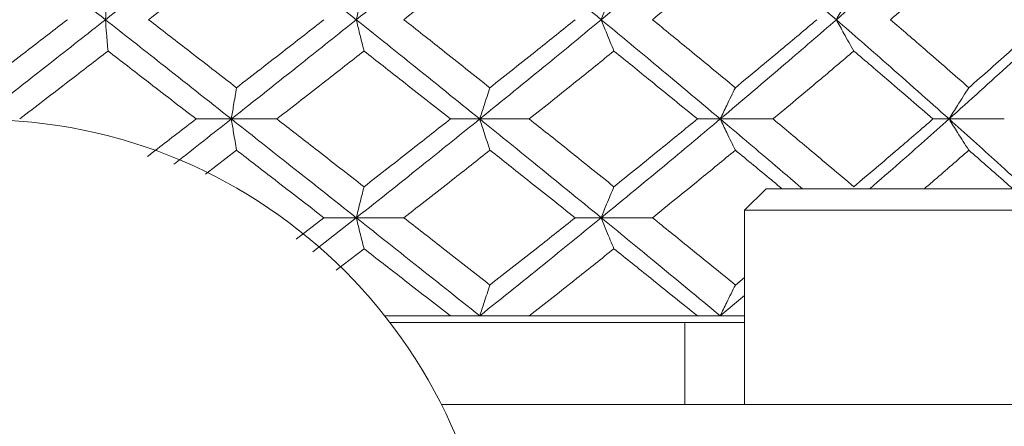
# Model space of a CAD drawing. Header units: inches. Extents: x 1.4 to 30, y 0.7 to 21.5.
# Tile 56 of 93: x 12.836 to 13.195, y 17.277 to 17.425. Entities that reach past the tile are written whole.
import ezdxf

# ---------------------------------------------------------------- set-up
doc = ezdxf.new("R2010")
doc.units = ezdxf.units.IN
doc.header["$MEASUREMENT"] = 0

msp = doc.modelspace()

# ---------------------------------------------------------------- linework, layer by layer
at = {"color": 7, "linetype": 'Continuous', "lineweight": 15}
for p, q in [((12.91292, 17.38868), (12.90005, 17.38868)), ((12.91292, 17.38868), (12.92952, 17.38868)), ((13.00359, 17.38868), (12.99289, 17.38868)), ((13.00359, 17.38868), (13.02167, 17.38868)), ((13.09137, 17.38868), (13.08303, 17.38868)), ((13.09137, 17.38868), (13.11065, 17.38868)), ((13.17489, 17.38868), (13.16903, 17.38868)), ((13.17489, 17.38868), (13.19506, 17.38868)), ((12.9035, 17.36859), (12.9148, 17.3773)), ((13.10813, 17.36324), (13.10026, 17.35537)), ((13.10813, 17.36324), (13.24199, 17.36324)), ((12.93663, 17.34487), (12.94672, 17.35265)), ((12.9427, 17.34017), (12.95853, 17.35265)), ((12.95853, 17.35265), (12.94672, 17.35265)), ((12.95853, 17.35265), (12.9759, 17.35265)), ((13.04793, 17.35265), (13.03839, 17.35265)), ((13.04793, 17.35265), (13.06664, 17.35265)), ((13.10026, 17.35537), (13.10026, 17.2845)), ((13.10026, 17.35537), (13.24986, 17.35537)), ((12.95123, 17.33355), (12.96134, 17.34134)), ((13.09689, 17.32813), (13.10026, 17.33089)), ((13.09137, 17.31691), (13.10026, 17.32434)), ((12.96888, 17.31691), (12.99289, 17.31691)), ((12.99289, 17.31691), (13.00359, 17.31691)), ((13.00359, 17.31691), (13.02167, 17.31691)), ((13.02167, 17.31691), (13.08303, 17.31691)), ((13.08303, 17.31691), (13.09137, 17.31691)), ((13.09137, 17.31691), (13.10026, 17.31691)), ((12.97076, 17.3145), (13.10026, 17.3145)), ((13.07849, 17.2845), (13.07849, 17.3145)), ((12.98958, 17.2845), (13.1985, 17.2845))]:
    msp.add_line(p, q, dxfattribs=at)
msp.add_circle((12.8208, 17.1995), 0.18898, dxfattribs=at)
for points, knots in [([(12.86695, 17.42488), (12.85834, 17.43165), (12.84297, 17.44372), (12.82757, 17.45579), (12.8208, 17.4611)], [0, 0, 0, 0, 0.560166, 1, 1, 1, 1]), ([(12.86695, 17.42488), (12.87555, 17.43165), (12.8909, 17.44372), (12.90619, 17.45579), (12.91292, 17.4611)], [0, 0, 0, 0, 0.560166, 1, 1, 1, 1]), ([(12.95853, 17.42488), (12.95004, 17.43165), (12.9349, 17.44372), (12.91963, 17.45579), (12.91292, 17.4611)], [0, 0, 0, 0, 0.560166, 1, 1, 1, 1]), ([(12.95853, 17.42488), (12.96698, 17.43165), (12.98207, 17.44372), (12.99702, 17.45579), (13.00359, 17.4611)], [0, 0, 0, 0, 0.560166, 1, 1, 1, 1]), ([(13.04793, 17.42488), (13.0397, 17.43165), (13.02502, 17.44372), (13.01014, 17.45579), (13.00359, 17.4611)], [0, 0, 0, 0, 0.5601662, 1, 1, 1, 1]), ([(13.04793, 17.42488), (13.0561, 17.43165), (13.0707, 17.44372), (13.08506, 17.45579), (13.09137, 17.4611)], [0, 0, 0, 0, 0.560166, 1, 1, 1, 1]), ([(13.13375, 17.42488), (13.12591, 17.43165), (13.11193, 17.44372), (13.09765, 17.45579), (13.09137, 17.4611)], [0, 0, 0, 0, 0.560166, 1, 1, 1, 1]), ([(13.13375, 17.42488), (13.14152, 17.43165), (13.15539, 17.44372), (13.16893, 17.45579), (13.17489, 17.4611)], [0, 0, 0, 0, 0.560166, 1, 1, 1, 1]), ([(13.21463, 17.42488), (13.20731, 17.43165), (13.19424, 17.44372), (13.1808, 17.45579), (13.17489, 17.4611)], [0, 0, 0, 0, 0.560166, 1, 1, 1, 1]), ([(12.88271, 17.42488), (12.88871, 17.42951), (12.89942, 17.43778), (12.9101, 17.44605), (12.9148, 17.44969)], [0, 0, 0, 0, 0.560066, 1, 1, 1, 1]), ([(12.9759, 17.42488), (12.98178, 17.42951), (12.9923, 17.43778), (13.00273, 17.44605), (13.00732, 17.44969)], [0, 0, 0, 0, 0.560066, 1, 1, 1, 1]), ([(13.06664, 17.42488), (13.07232, 17.42951), (13.08246, 17.43778), (13.09248, 17.44605), (13.09689, 17.44969)], [0, 0, 0, 0, 0.560066, 1, 1, 1, 1]), ([(13.15351, 17.42488), (13.15889, 17.42951), (13.16851, 17.43778), (13.17796, 17.44605), (13.18212, 17.44969)], [0, 0, 0, 0, 0.560066, 1, 1, 1, 1]), ([(12.86789, 17.4363), (12.8678, 17.43524), (12.86762, 17.43311), (12.86731, 17.42931), (12.86709, 17.42655), (12.86695, 17.42488)], [0, 0, 0, 0, 0.283992, 0.567985, 1, 1, 1, 1]), ([(12.96134, 17.4363), (12.96107, 17.43524), (12.96053, 17.43311), (12.95959, 17.42931), (12.95893, 17.42655), (12.95853, 17.42488)], [0, 0, 0, 0, 0.283992, 0.567985, 1, 1, 1, 1]), ([(13.05256, 17.4363), (13.05212, 17.43524), (13.05123, 17.43311), (13.04969, 17.42931), (13.04859, 17.42655), (13.04793, 17.42488)], [0, 0, 0, 0, 0.2839923, 0.5679846, 1, 1, 1, 1]), ([(13.14013, 17.4363), (13.13952, 17.43524), (13.1383, 17.43311), (13.13617, 17.42931), (13.13466, 17.42655), (13.13375, 17.42488)], [0, 0, 0, 0, 0.283992, 0.567985, 1, 1, 1, 1]), ([(12.8208, 17.40008), (12.82682, 17.40471), (12.83758, 17.41297), (12.84833, 17.42124), (12.85306, 17.42488)], [0, 0, 0, 0, 0.559867, 1, 1, 1, 1]), ([(12.8208, 17.38868), (12.82942, 17.39543), (12.84482, 17.40749), (12.86019, 17.41957), (12.86695, 17.42488)], [0, 0, 0, 0, 0.559738, 1, 1, 1, 1]), ([(12.86789, 17.41346), (12.8678, 17.41453), (12.86762, 17.41665), (12.86731, 17.42045), (12.86709, 17.42321), (12.86695, 17.42488)], [0, 0, 0, 0, 0.284008, 0.568017, 1, 1, 1, 1]), ([(12.91292, 17.38868), (12.90436, 17.39543), (12.88906, 17.40749), (12.87371, 17.41957), (12.86695, 17.42488)], [0, 0, 0, 0, 0.559738, 1, 1, 1, 1]), ([(12.9148, 17.40008), (12.90882, 17.40471), (12.89814, 17.41297), (12.88742, 17.42124), (12.88271, 17.42488)], [0, 0, 0, 0, 0.559867, 1, 1, 1, 1]), ([(12.91292, 17.38868), (12.92146, 17.39543), (12.93672, 17.40749), (12.95186, 17.41957), (12.95853, 17.42488)], [0, 0, 0, 0, 0.559738, 1, 1, 1, 1]), ([(12.9148, 17.40008), (12.92077, 17.40471), (12.93144, 17.41297), (12.94205, 17.42124), (12.94672, 17.42488)], [0, 0, 0, 0, 0.559867, 1, 1, 1, 1]), ([(12.96134, 17.41346), (12.96107, 17.41453), (12.96053, 17.41665), (12.95959, 17.42045), (12.95893, 17.42321), (12.95853, 17.42488)], [0, 0, 0, 0, 0.2840084, 0.5680169, 1, 1, 1, 1]), ([(13.00359, 17.38868), (12.99522, 17.39543), (12.98027, 17.40749), (12.96517, 17.41957), (12.95853, 17.42488)], [0, 0, 0, 0, 0.559738, 1, 1, 1, 1]), ([(13.00732, 17.40008), (13.00147, 17.40471), (12.99104, 17.41297), (12.98053, 17.42124), (12.9759, 17.42488)], [0, 0, 0, 0, 0.559867, 1, 1, 1, 1]), ([(13.00359, 17.38868), (13.01192, 17.39543), (13.0268, 17.40749), (13.04147, 17.41957), (13.04793, 17.42488)], [0, 0, 0, 0, 0.559738, 1, 1, 1, 1]), ([(13.00732, 17.40008), (13.01314, 17.40471), (13.02355, 17.41297), (13.03385, 17.42124), (13.03839, 17.42488)], [0, 0, 0, 0, 0.559867, 1, 1, 1, 1]), ([(13.05256, 17.41346), (13.05212, 17.41453), (13.05123, 17.41665), (13.04969, 17.42045), (13.04859, 17.42321), (13.04793, 17.42488)], [0, 0, 0, 0, 0.284008, 0.568017, 1, 1, 1, 1]), ([(13.09137, 17.38868), (13.08333, 17.39543), (13.06896, 17.40749), (13.05436, 17.41957), (13.04793, 17.42488)], [0, 0, 0, 0, 0.559738, 1, 1, 1, 1]), ([(13.09689, 17.40008), (13.09128, 17.40471), (13.08125, 17.41297), (13.07111, 17.42124), (13.06664, 17.42488)], [0, 0, 0, 0, 0.559867, 1, 1, 1, 1]), ([(13.09137, 17.38868), (13.09936, 17.39543), (13.11363, 17.40749), (13.1276, 17.41957), (13.13375, 17.42488)], [0, 0, 0, 0, 0.559738, 1, 1, 1, 1]), ([(13.09689, 17.40008), (13.10248, 17.40471), (13.11246, 17.41297), (13.1223, 17.42124), (13.12663, 17.42488)], [0, 0, 0, 0, 0.559867, 1, 1, 1, 1]), ([(13.14013, 17.41346), (13.13952, 17.41453), (13.1383, 17.41665), (13.13617, 17.42045), (13.13466, 17.42321), (13.13375, 17.42488)], [0, 0, 0, 0, 0.284008, 0.568017, 1, 1, 1, 1]), ([(13.17489, 17.38868), (13.1673, 17.39543), (13.15374, 17.40749), (13.13986, 17.41957), (13.13375, 17.42488)], [0, 0, 0, 0, 0.559738, 1, 1, 1, 1]), ([(13.18212, 17.40008), (13.17682, 17.40471), (13.16736, 17.41297), (13.15774, 17.42124), (13.15351, 17.42488)], [0, 0, 0, 0, 0.559867, 1, 1, 1, 1]), ([(13.17489, 17.38868), (13.18241, 17.39543), (13.19584, 17.40749), (13.20889, 17.41957), (13.21463, 17.42488)], [0, 0, 0, 0, 0.559738, 1, 1, 1, 1]), ([(13.18212, 17.40008), (13.18738, 17.40471), (13.19677, 17.41297), (13.20599, 17.42124), (13.21005, 17.42488)], [0, 0, 0, 0, 0.5598669, 1, 1, 1, 1]), ([(12.83565, 17.38868), (12.84167, 17.3933), (12.85243, 17.40156), (12.86317, 17.40982), (12.86789, 17.41346)], [0, 0, 0, 0, 0.559775, 1, 1, 1, 1]), ([(12.90005, 17.38868), (12.89405, 17.3933), (12.88335, 17.40156), (12.87262, 17.40982), (12.86789, 17.41346)], [0, 0, 0, 0, 0.559775, 1, 1, 1, 1]), ([(12.92952, 17.38868), (12.93547, 17.3933), (12.94611, 17.40156), (12.95668, 17.40982), (12.96134, 17.41346)], [0, 0, 0, 0, 0.559775, 1, 1, 1, 1]), ([(12.99289, 17.38868), (12.98702, 17.3933), (12.97654, 17.40156), (12.96598, 17.40982), (12.96134, 17.41346)], [0, 0, 0, 0, 0.559775, 1, 1, 1, 1]), ([(13.02167, 17.38868), (13.02746, 17.3933), (13.03781, 17.40156), (13.04805, 17.40982), (13.05256, 17.41346)], [0, 0, 0, 0, 0.559775, 1, 1, 1, 1]), ([(13.08303, 17.38868), (13.07737, 17.3933), (13.06727, 17.40156), (13.05706, 17.40982), (13.05256, 17.41346)], [0, 0, 0, 0, 0.559775, 1, 1, 1, 1]), ([(13.11065, 17.38868), (13.11619, 17.3933), (13.12609, 17.40156), (13.13584, 17.40982), (13.14013, 17.41346)], [0, 0, 0, 0, 0.559775, 1, 1, 1, 1]), ([(13.16903, 17.38868), (13.16368, 17.3933), (13.15412, 17.40156), (13.14441, 17.40982), (13.14013, 17.41346)], [0, 0, 0, 0, 0.559775, 1, 1, 1, 1]), ([(12.9148, 17.40008), (12.91462, 17.39902), (12.91426, 17.39689), (12.91363, 17.3931), (12.91319, 17.39035), (12.91292, 17.38868)], [0, 0, 0, 0, 0.2841848, 0.5683696, 1, 1, 1, 1]), ([(13.00732, 17.40008), (13.00696, 17.39902), (13.00625, 17.39689), (13.005, 17.3931), (13.00412, 17.39035), (13.00359, 17.38868)], [0, 0, 0, 0, 0.284185, 0.56837, 1, 1, 1, 1]), ([(13.09689, 17.40008), (13.09637, 17.39902), (13.09531, 17.39689), (13.09347, 17.3931), (13.09216, 17.39035), (13.09137, 17.38868)], [0, 0, 0, 0, 0.284185, 0.56837, 1, 1, 1, 1]), ([(13.18212, 17.40008), (13.18142, 17.39902), (13.18004, 17.39689), (13.17763, 17.3931), (13.17592, 17.39035), (13.17489, 17.38868)], [0, 0, 0, 0, 0.284185, 0.56837, 1, 1, 1, 1]), ([(12.88233, 17.37505), (12.88352, 17.37596), (12.88944, 17.3805), (12.89534, 17.38505), (12.90005, 17.38868)], [0, 0, 0, 0, 0.201622, 1, 1, 1, 1]), ([(12.89188, 17.37214), (12.89216, 17.37235), (12.8992, 17.37786), (12.9062, 17.38338), (12.91292, 17.38868)], [0, 0, 0, 0, 0.039255, 1, 1, 1, 1]), ([(12.9148, 17.3773), (12.91462, 17.37836), (12.91426, 17.38048), (12.91363, 17.38427), (12.91319, 17.38702), (12.91292, 17.38868)], [0, 0, 0, 0, 0.28433, 0.5686601, 1, 1, 1, 1]), ([(12.95853, 17.35265), (12.95005, 17.35935), (12.93488, 17.37135), (12.91964, 17.38338), (12.91292, 17.38868)], [0, 0, 0, 0, 0.55931, 1, 1, 1, 1]), ([(12.96134, 17.36398), (12.95541, 17.36858), (12.94483, 17.37681), (12.9342, 17.38505), (12.92952, 17.38868)], [0, 0, 0, 0, 0.559577, 1, 1, 1, 1]), ([(12.95853, 17.35265), (12.96698, 17.35935), (12.98209, 17.37135), (12.99701, 17.38338), (13.00359, 17.38868)], [0, 0, 0, 0, 0.55931, 1, 1, 1, 1]), ([(12.96134, 17.36398), (12.96725, 17.36858), (12.97781, 17.37681), (12.98828, 17.38505), (12.99289, 17.38868)], [0, 0, 0, 0, 0.559577, 1, 1, 1, 1]), ([(13.00732, 17.3773), (13.00696, 17.37836), (13.00625, 17.38048), (13.005, 17.38427), (13.00412, 17.38702), (13.00359, 17.38868)], [0, 0, 0, 0, 0.28433, 0.56866, 1, 1, 1, 1]), ([(13.04793, 17.35265), (13.03971, 17.35935), (13.02501, 17.37135), (13.01014, 17.38338), (13.00359, 17.38868)], [0, 0, 0, 0, 0.55931, 1, 1, 1, 1]), ([(13.05256, 17.36398), (13.04682, 17.36858), (13.03657, 17.37681), (13.02622, 17.38505), (13.02167, 17.38868)], [0, 0, 0, 0, 0.559577, 1, 1, 1, 1]), ([(13.04793, 17.35265), (13.0561, 17.35935), (13.07071, 17.37135), (13.08505, 17.38338), (13.09137, 17.38868)], [0, 0, 0, 0, 0.5593096, 1, 1, 1, 1]), ([(13.05256, 17.36398), (13.05828, 17.36858), (13.0685, 17.37681), (13.07859, 17.38505), (13.08303, 17.38868)], [0, 0, 0, 0, 0.559577, 1, 1, 1, 1]), ([(13.09689, 17.3773), (13.09637, 17.37836), (13.09531, 17.38048), (13.09347, 17.38427), (13.09216, 17.38702), (13.09137, 17.38868)], [0, 0, 0, 0, 0.28433, 0.56866, 1, 1, 1, 1]), ([(13.12135, 17.36324), (13.11763, 17.36642), (13.10774, 17.37489), (13.09766, 17.38338), (13.09137, 17.38868)], [0, 0, 0, 0, 0.375567, 1, 1, 1, 1]), ([(13.14013, 17.36398), (13.13467, 17.36858), (13.1249, 17.37681), (13.11501, 17.38505), (13.11065, 17.38868)], [0, 0, 0, 0, 0.559577, 1, 1, 1, 1]), ([(13.14013, 17.36398), (13.14557, 17.36858), (13.15528, 17.37681), (13.16482, 17.38505), (13.16903, 17.38868)], [0, 0, 0, 0, 0.559577, 1, 1, 1, 1]), ([(13.14595, 17.36324), (13.14962, 17.36642), (13.1594, 17.37489), (13.16894, 17.38338), (13.17489, 17.38868)], [0, 0, 0, 0, 0.375567, 1, 1, 1, 1]), ([(13.18212, 17.3773), (13.18142, 17.37836), (13.18004, 17.38048), (13.17763, 17.38427), (13.17592, 17.38702), (13.17489, 17.38868)], [0, 0, 0, 0, 0.28433, 0.5686601, 1, 1, 1, 1]), ([(13.20303, 17.36324), (13.19955, 17.36642), (13.19031, 17.37489), (13.18082, 17.38338), (13.17489, 17.38868)], [0, 0, 0, 0, 0.375567, 1, 1, 1, 1]), ([(12.94672, 17.35265), (12.94078, 17.35724), (12.93015, 17.36545), (12.9195, 17.37367), (12.9148, 17.3773)], [0, 0, 0, 0, 0.559485, 1, 1, 1, 1]), ([(12.9759, 17.35265), (12.98178, 17.35724), (12.9923, 17.36545), (13.00273, 17.37367), (13.00732, 17.3773)], [0, 0, 0, 0, 0.559485, 1, 1, 1, 1]), ([(13.03839, 17.35265), (13.03262, 17.35724), (13.0223, 17.36545), (13.0119, 17.37367), (13.00732, 17.3773)], [0, 0, 0, 0, 0.559485, 1, 1, 1, 1]), ([(13.06664, 17.35265), (13.07232, 17.35724), (13.08247, 17.36545), (13.09248, 17.37367), (13.09689, 17.3773)], [0, 0, 0, 0, 0.559485, 1, 1, 1, 1]), ([(13.11389, 17.36324), (13.11261, 17.3643), (13.10699, 17.36898), (13.10129, 17.37367), (13.09689, 17.3773)], [0, 0, 0, 0, 0.22712, 1, 1, 1, 1]), ([(13.16588, 17.36324), (13.16712, 17.3643), (13.17259, 17.36898), (13.17796, 17.37367), (13.18212, 17.3773)], [0, 0, 0, 0, 0.22712, 1, 1, 1, 1]), ([(13.1981, 17.36324), (13.1969, 17.3643), (13.19163, 17.36898), (13.18626, 17.37367), (13.18212, 17.3773)], [0, 0, 0, 0, 0.22712, 1, 1, 1, 1]), ([(12.96134, 17.36398), (12.96107, 17.36292), (12.96053, 17.3608), (12.95959, 17.35703), (12.95893, 17.35429), (12.95853, 17.35265)], [0, 0, 0, 0, 0.284788, 0.569576, 1, 1, 1, 1]), ([(13.05256, 17.36398), (13.05212, 17.36292), (13.05123, 17.3608), (13.04968, 17.35703), (13.04859, 17.35429), (13.04793, 17.35265)], [0, 0, 0, 0, 0.284788, 0.569576, 1, 1, 1, 1]), ([(12.96134, 17.34134), (12.96107, 17.3424), (12.96053, 17.34451), (12.95959, 17.34827), (12.95892, 17.351), (12.95853, 17.35265)], [0, 0, 0, 0, 0.285062, 0.570124, 1, 1, 1, 1]), ([(13.00359, 17.31691), (12.99522, 17.32355), (12.98026, 17.33544), (12.96518, 17.34738), (12.95853, 17.35265)], [0, 0, 0, 0, 0.558883, 1, 1, 1, 1]), ([(13.00732, 17.32813), (13.00148, 17.3327), (12.99103, 17.34085), (12.98053, 17.34904), (12.9759, 17.35265)], [0, 0, 0, 0, 0.559287, 1, 1, 1, 1]), ([(13.00359, 17.31691), (13.01191, 17.32355), (13.02681, 17.33544), (13.04146, 17.34738), (13.04793, 17.35265)], [0, 0, 0, 0, 0.558883, 1, 1, 1, 1]), ([(13.00732, 17.32813), (13.01314, 17.3327), (13.02355, 17.34085), (13.03385, 17.34904), (13.03839, 17.35265)], [0, 0, 0, 0, 0.559287, 1, 1, 1, 1]), ([(13.05256, 17.34134), (13.05212, 17.3424), (13.05123, 17.34451), (13.04968, 17.34827), (13.04859, 17.351), (13.04793, 17.35265)], [0, 0, 0, 0, 0.285062, 0.570124, 1, 1, 1, 1]), ([(13.09137, 17.31691), (13.08333, 17.32355), (13.06895, 17.33544), (13.05436, 17.34738), (13.04793, 17.35265)], [0, 0, 0, 0, 0.5588826, 1, 1, 1, 1]), ([(13.09689, 17.32813), (13.09128, 17.3327), (13.08125, 17.34085), (13.07111, 17.34904), (13.06664, 17.35265)], [0, 0, 0, 0, 0.559287, 1, 1, 1, 1]), ([(12.99289, 17.31691), (12.98703, 17.32146), (12.97653, 17.32959), (12.96598, 17.33775), (12.96134, 17.34134)], [0, 0, 0, 0, 0.559197, 1, 1, 1, 1]), ([(13.02167, 17.31691), (13.02746, 17.32146), (13.03782, 17.32959), (13.04805, 17.33775), (13.05256, 17.34134)], [0, 0, 0, 0, 0.559197, 1, 1, 1, 1]), ([(13.08303, 17.31691), (13.07738, 17.32146), (13.06726, 17.32959), (13.05706, 17.33775), (13.05256, 17.34134)], [0, 0, 0, 0, 0.559197, 1, 1, 1, 1]), ([(13.00732, 17.32813), (13.00696, 17.32708), (13.00624, 17.32497), (13.005, 17.32124), (13.00412, 17.31853), (13.00359, 17.31691)], [0, 0, 0, 0, 0.2858, 0.571601, 1, 1, 1, 1]), ([(13.09689, 17.32813), (13.09636, 17.32708), (13.0953, 17.32497), (13.09346, 17.32124), (13.09215, 17.31853), (13.09137, 17.31691)], [0, 0, 0, 0, 0.2858005, 0.571601, 1, 1, 1, 1])]:
    msp.add_open_spline(points, degree=3, knots=knots, dxfattribs=at)

doc.saveas('drawing.dxf')
